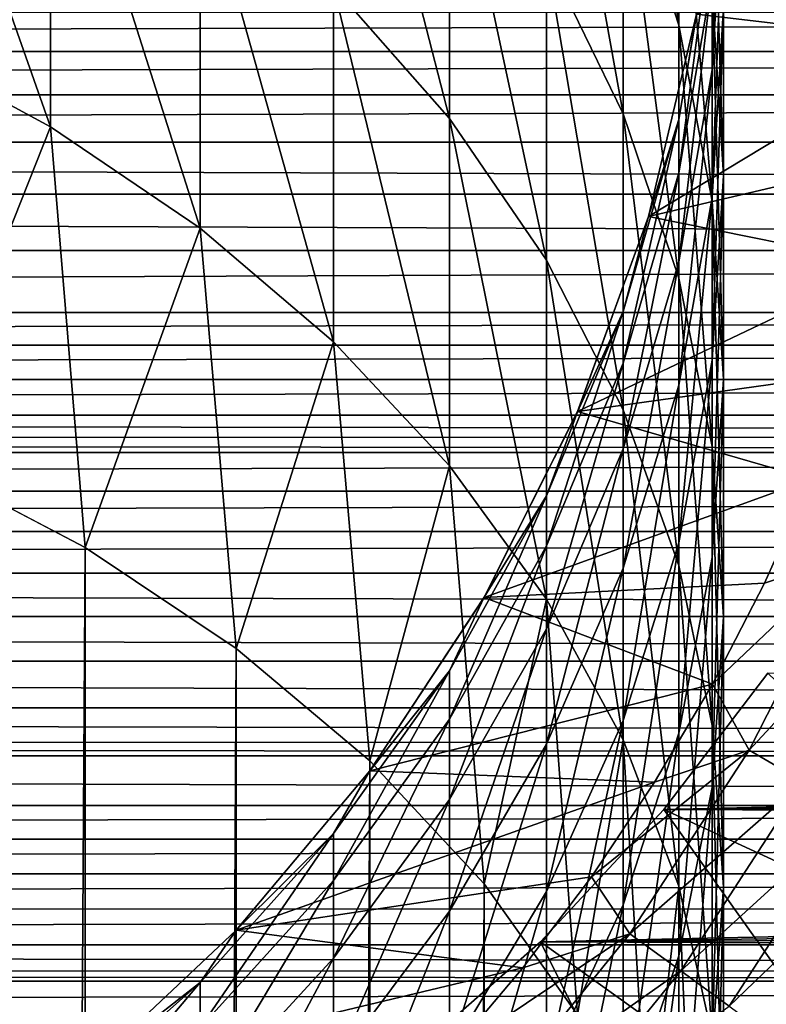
# Model space of a CAD drawing. Header units: metres. Extents: x -109 to 109, y -315 to 32.
# Tile 209 of 256: x 7.88 to 13.31, y -9.46 to -2.3. Entities that reach past the tile are written whole.
import ezdxf

# ---------------------------------------------------------------- set-up
doc = ezdxf.new("R2010")
doc.units = ezdxf.units.M
doc.layers.add('solid_K244242000C74_AAA', color=7, linetype='CONTINUOUS')

msp = doc.modelspace()

# ---------------------------------------------------------------- linework, layer by layer
at = {"layer": 'solid_K244242000C74_AAA'}
for points in [[(12.674063, -2.335769, 121.259621), (12.674063, -0.758608, 117.841667), (12.270483, 0.535445, 118.378159)], [(12.270483, -1.087848, 121.896088), (12.674063, -2.335769, 121.259621), (12.270483, 0.535445, 118.378159)], [(8.105368, -3.075629, 135.352371), (8.105368, -0.389374, 131.949005), (6.916417, 0.292844, 132.445236)], [(6.916417, -2.434491, 135.900665), (8.105368, -3.075629, 135.352371), (6.916417, 0.292844, 132.445236)], [(11.007415, -3.01552, 130.038788), (11.007415, -0.746766, 126.64711), (10.163809, 0.266688, 127.268814)], [(10.163809, -2.054023, 130.738174), (11.007415, -3.01552, 130.038788), (10.163809, 0.266688, 127.268814)], [(12.270483, -2.982415, 125.27565), (12.270483, -1.087848, 121.896088), (11.712595, 0.111974, 122.508018)], [(11.712595, -1.834359, 125.979927), (12.270483, -2.982415, 125.27565), (11.712595, 0.111974, 122.508018)], [(9.192389, -3.813907, 134.721024), (9.192389, -1.174956, 131.377579), (8.105368, -0.389374, 131.949005)], [(8.105368, -3.075629, 135.352371), (9.192389, -3.813907, 134.721024), (8.105368, -0.389374, 131.949005)], [(12.918259, -2.660272, 109.671906), (12.918259, -1.992178, 106.315231), (13, -0.554578, 106.543045)], [(13, -1.245004, 110.011917), (12.918259, -2.660272, 109.671906), (13, -0.554578, 106.543045)], [(11.712595, -4.047355, 129.288254), (11.712595, -1.834359, 125.979927), (11.007415, -0.746766, 126.64711)], [(11.007415, -3.01552, 130.038788), (11.712595, -4.047355, 129.288254), (11.007415, -0.746766, 126.64711)], [(12.918259, -3.616098, 120.606628), (12.918259, -2.086266, 117.291245), (12.674063, -0.758608, 117.841667)], [(12.674063, -2.335769, 121.259621), (12.918259, -3.616098, 120.606628), (12.674063, -0.758608, 117.841667)], [(13, -3.430833, 116.733818), (13, -2.205734, 113.415848), (12.918259, -0.821541, 113.865959)], [(12.918259, -2.086266, 117.291245), (13, -3.430833, 116.733818), (12.918259, -0.821541, 113.865959)], [(12.674063, -4.176496, 124.543144), (12.674063, -2.335769, 121.259621), (12.270483, -1.087848, 121.896088)], [(12.270483, -2.982415, 125.27565), (12.674063, -4.176496, 124.543144), (12.270483, -1.087848, 121.896088)], [(10.163809, -4.64004, 134.014542), (10.163809, -2.054023, 130.738174), (9.192389, -1.174956, 131.377579)], [(9.192389, -3.813907, 134.721024), (10.163809, -4.64004, 134.014542), (9.192389, -1.174956, 131.377579)], [(12.918259, -3.589927, 112.965736), (12.918259, -2.660272, 109.671906), (13, -1.245004, 110.011917)], [(13, -2.205734, 113.415848), (12.918259, -3.589927, 112.965736), (13, -1.245004, 110.011917)], [(12.802501, -2.257426, 99.5), (12.918259, -1.589771, 102.916458), (12.674063, -3.022575, 102.803696)], [(12.674063, -3.4117, 106.090286), (12.674063, -3.022575, 102.803696), (12.918259, -1.589771, 102.916458)], [(12.918259, -1.992178, 106.315231), (12.674063, -3.4117, 106.090286), (12.918259, -1.589771, 102.916458)], [(12.802513, -2.257326, 75.5), (14.550302, -2.463416, 75.5), (14.665458, -1.643934, 75.5)], [(12.270483, -5.136553, 128.495987), (12.270483, -2.982415, 125.27565), (11.712595, -1.834359, 125.979927)], [(11.712595, -4.047355, 129.288254), (12.270483, -5.136553, 128.495987), (11.712595, -1.834359, 125.979927)], [(12.674063, -4.057743, 109.336166), (12.674063, -3.4117, 106.090286), (12.918259, -1.992178, 106.315231)], [(12.918259, -2.660272, 109.671906), (12.674063, -4.057743, 109.336166), (12.918259, -1.992178, 106.315231)], [(11.007415, -5.54364, 133.241806), (11.007415, -3.01552, 130.038788), (10.163809, -2.054023, 130.738174)], [(10.163809, -4.64004, 134.014542), (11.007415, -5.54364, 133.241806), (10.163809, -2.054023, 130.738174)], [(13, -4.912732, 119.945313), (13, -3.430833, 116.733818), (12.918259, -2.086266, 117.291245)], [(12.918259, -3.616098, 120.606628), (13, -4.912732, 119.945313), (12.918259, -2.086266, 117.291245)], [(12.918259, -4.7754, 116.176384), (12.918259, -3.589927, 112.965736), (13, -2.205734, 113.415848)], [(13, -3.430833, 116.733818), (12.918259, -4.7754, 116.176384), (13, -2.205734, 113.415848)], [(-54.482456, -2.527898, -14.785457), (-54.386345, -2.242078, -14.83149), (54.386513, -2.242288, -14.831458)], [(-54.482456, -2.527898, -14.785457), (54.386513, -2.242288, -14.831458), (54.482876, -2.528156, -14.785413)], [(12.802513, -2.257326, 75.5), (12.453831, -3.728525, 75.5), (14.550302, -2.463416, 75.5)], [(12.453864, -3.728442, 99.5), (12.453831, -3.728525, 75.5), (12.802513, -2.257326, 75.5)], [(12.453864, -3.728442, 99.5), (12.802513, -2.257326, 75.5), (12.802501, -2.257426, 99.5)], [(12.453864, -3.728442, 99.5), (12.802501, -2.257426, 99.5), (12.674063, -3.022575, 102.803696)], [(12.918259, -5.401585, 123.791618), (12.918259, -3.616098, 120.606628), (12.674063, -2.335769, 121.259621)], [(12.674063, -4.176496, 124.543144), (12.918259, -5.401585, 123.791618), (12.674063, -2.335769, 121.259621)], [(7.143617, -5.500067, 138.999939), (8.105368, -3.075629, 135.352371), (6.916417, -2.434491, 135.900665)], [(12.453831, -3.728525, 75.5), (14.389163, -3.275698, 75.5), (14.550302, -2.463416, 75.5)], [(-54.59819, -2.843589, -14.728001), (-54.482456, -2.527898, -14.785457), (54.482876, -2.528156, -14.785413)], [(-54.59819, -2.843589, -14.728001), (54.482876, -2.528156, -14.785413), (54.599014, -2.84385, -14.72795)], [(12.674063, -4.956714, 112.521286), (12.674063, -4.057743, 109.336166), (12.918259, -2.660272, 109.671906)], [(12.918259, -3.589927, 112.965736), (12.674063, -4.956714, 112.521286), (12.918259, -2.660272, 109.671906)], [(-54.736465, -3.188792, -14.657135), (-54.59819, -2.843589, -14.728001), (54.599014, -2.84385, -14.72795)], [(-54.736465, -3.188792, -14.657135), (54.599014, -2.84385, -14.72795), (54.737633, -3.188897, -14.657112)], [(12.674063, -6.269416, 127.671959), (12.674063, -4.176496, 124.543144), (12.270483, -2.982415, 125.27565)], [(12.270483, -5.136553, 128.495987), (12.674063, -6.269416, 127.671959), (12.270483, -2.982415, 125.27565)], [(7.143617, -5.500067, 138.999939), (8.356239, -6.138417, 138.361588), (8.105368, -3.075629, 135.352371)], [(8.356239, -6.138417, 138.361588), (9.192389, -3.813907, 134.721024), (8.105368, -3.075629, 135.352371)], [(11.712595, -6.513342, 132.412552), (11.712595, -4.047355, 129.288254), (11.007415, -3.01552, 130.038788)], [(11.007415, -5.54364, 133.241806), (11.712595, -6.513342, 132.412552), (11.007415, -3.01552, 130.038788)], [(12.453864, -3.728442, 99.5), (12.674063, -3.022575, 102.803696), (12.270483, -4.419112, 102.693787)], [(12.270483, -4.795291, 105.87104), (12.270483, -4.419112, 102.693787), (12.674063, -3.022575, 102.803696)], [(12.674063, -3.4117, 106.090286), (12.270483, -4.795291, 105.87104), (12.674063, -3.022575, 102.803696)], [(-54.901939, -3.565622, -14.570049), (-54.736465, -3.188792, -14.657135), (54.903008, -3.565614, -14.570051)], [(-54.736465, -3.188792, -14.657135), (54.737633, -3.188897, -14.657112), (54.903008, -3.565614, -14.570051)], [(12.453831, -3.728525, 75.5), (14.182701, -4.07806, 75.5), (14.389163, -3.275698, 75.5)], [(12.270483, -5.419841, 109.008934), (12.270483, -4.795291, 105.87104), (12.674063, -3.4117, 106.090286)], [(12.674063, -4.057743, 109.336166), (12.270483, -5.419841, 109.008934), (12.674063, -3.4117, 106.090286)], [(12.918259, -6.209367, 119.284004), (12.918259, -4.7754, 116.176384), (13, -3.430833, 116.733818)], [(13, -4.912732, 119.945313), (12.918259, -6.209367, 119.284004), (13, -3.430833, 116.733818)], [(-55.100262, -3.977244, -14.463109), (-54.901939, -3.565622, -14.570049), (55.100708, -3.977313, -14.463091)], [(-54.901939, -3.565622, -14.570049), (54.903008, -3.565614, -14.570051), (55.100708, -3.977313, -14.463091)], [(12.674063, -6.103058, 115.625961), (12.674063, -4.956714, 112.521286), (12.918259, -3.589927, 112.965736)], [(12.918259, -4.7754, 116.176384), (12.674063, -6.103058, 115.625961), (12.918259, -3.589927, 112.965736)], [(13, -6.642277, 123.03051), (13, -4.912732, 119.945313), (12.918259, -3.616098, 120.606628)], [(12.918259, -5.401585, 123.791618), (13, -6.642277, 123.03051), (12.918259, -3.616098, 120.606628)], [(11.93681, -5.149037, 99.5), (12.453831, -3.728525, 75.5), (12.453864, -3.728442, 99.5)], [(11.93681, -5.149037, 99.5), (12.453864, -3.728442, 99.5), (12.270483, -4.419112, 102.693787)], [(11.93681, -5.149037, 99.5), (11.936845, -5.148944, 75.5), (12.453831, -3.728525, 75.5)], [(12.453831, -3.728525, 75.5), (11.936845, -5.148944, 75.5), (14.182701, -4.07806, 75.5)], [(8.356239, -6.138417, 138.361588), (9.455857, -6.871995, 137.628006), (9.192389, -3.813907, 134.721024)], [(9.455857, -6.871995, 137.628006), (10.163809, -4.64004, 134.014542), (9.192389, -3.813907, 134.721024)], [(-55.337784, -4.42641, -14.332024), (-55.100262, -3.977244, -14.463109), (55.100708, -3.977313, -14.463091)], [(-55.337784, -4.42641, -14.332024), (55.100708, -3.977313, -14.463091), (55.337467, -4.426559, -14.331977)], [(12.270483, -7.536953, 131.537201), (12.270483, -5.136553, 128.495987), (11.712595, -4.047355, 129.288254)], [(11.712595, -6.513342, 132.412552), (12.270483, -7.536953, 131.537201), (11.712595, -4.047355, 129.288254)], [(11.936845, -5.148944, 75.5), (13.931457, -4.867616, 75.5), (14.182701, -4.07806, 75.5)], [(12.270483, -6.288904, 112.088081), (12.270483, -5.419841, 109.008934), (12.674063, -4.057743, 109.336166)], [(12.674063, -4.956714, 112.521286), (12.270483, -6.288904, 112.088081), (12.674063, -4.057743, 109.336166)], [(12.918259, -7.431698, 126.826538), (12.918259, -5.401585, 123.791618), (12.674063, -4.176496, 124.543144)], [(12.674063, -6.269416, 127.671959), (12.918259, -7.431698, 126.826538), (12.674063, -4.176496, 124.543144)], [(-55.473351, -4.665706, -14.255918), (-55.337784, -4.42641, -14.332024), (55.337467, -4.426559, -14.331977)], [(-55.473351, -4.665706, -14.255918), (55.337467, -4.426559, -14.331977), (55.472794, -4.665888, -14.255858)], [(11.93681, -5.149037, 99.5), (12.270483, -4.419112, 102.693787), (11.712595, -5.761821, 102.588112)], [(11.712595, -6.125553, 105.66024), (11.712595, -5.761821, 102.588112), (12.270483, -4.419112, 102.693787)], [(12.270483, -4.795291, 105.87104), (11.712595, -6.125553, 105.66024), (12.270483, -4.419112, 102.693787)], [(9.455857, -6.871995, 137.628006), (10.427602, -7.690881, 136.809113), (10.163809, -4.64004, 134.014542)], [(10.427602, -7.690881, 136.809113), (11.007415, -5.54364, 133.241806), (10.163809, -4.64004, 134.014542)], [(-55.621552, -4.915199, -14.171832), (-55.473351, -4.665706, -14.255918), (55.472794, -4.665888, -14.255858)], [(-55.621552, -4.915199, -14.171832), (55.472794, -4.665888, -14.255858), (55.620914, -4.91545, -14.171744)], [(11.712595, -6.729439, 108.694305), (11.712595, -6.125553, 105.66024), (12.270483, -4.795291, 105.87104)], [(12.270483, -5.419841, 109.008934), (11.712595, -6.729439, 108.694305), (12.270483, -4.795291, 105.87104)], [(12.674063, -7.489695, 118.631012), (12.674063, -6.103058, 115.625961), (12.918259, -4.7754, 116.176384)], [(12.918259, -6.209367, 119.284004), (12.674063, -7.489695, 118.631012), (12.918259, -4.7754, 116.176384)], [(11.936845, -5.148944, 75.5), (13.636665, -5.640985, 75.5), (13.931457, -4.867616, 75.5)], [(-55.783497, -5.175171, -14.078978), (-55.621552, -4.915199, -14.171832), (55.620914, -4.91545, -14.171744)], [(-55.783497, -5.175171, -14.078978), (55.620914, -4.91545, -14.171744), (55.782906, -5.175472, -14.078867)], [(12.918259, -7.882968, 122.269409), (12.918259, -6.209367, 119.284004), (13, -4.912732, 119.945313)], [(13, -6.642277, 123.03051), (12.918259, -7.882968, 122.269409), (13, -4.912732, 119.945313)], [(12.270483, -7.397111, 115.08947), (12.270483, -6.288904, 112.088081), (12.674063, -4.956714, 112.521286)], [(12.674063, -6.103058, 115.625961), (12.270483, -7.397111, 115.08947), (12.674063, -4.956714, 112.521286)], [(11.936845, -5.148944, 75.5), (11.258284, -6.500063, 75.5), (13.636665, -5.640985, 75.5)], [(11.25833, -6.5, 99.5), (11.258284, -6.500063, 75.5), (11.936845, -5.148944, 75.5)], [(11.25833, -6.5, 99.5), (11.936845, -5.148944, 75.5), (11.93681, -5.149037, 99.5)], [(11.25833, -6.5, 99.5), (11.93681, -5.149037, 99.5), (11.712595, -5.761821, 102.588112)], [(12.674063, -8.601601, 130.62674), (12.674063, -6.269416, 127.671959), (12.270483, -5.136553, 128.495987)], [(12.270483, -7.536953, 131.537201), (12.674063, -8.601601, 130.62674), (12.270483, -5.136553, 128.495987)], [(-55.897659, -5.351582, -14.012872), (-55.783497, -5.175171, -14.078978), (55.879856, -5.325472, -14.022816)], [(-55.783497, -5.175171, -14.078978), (55.782906, -5.175472, -14.078867), (55.879856, -5.325472, -14.022816)], [(-55.960014, -5.445732, -13.976552), (-55.897659, -5.351582, -14.012872), (55.95961, -5.446021, -13.976439)], [(-55.897659, -5.351582, -14.012872), (55.879856, -5.325472, -14.022816), (55.95961, -5.446021, -13.976439)], [(11.712595, -7.569747, 111.671577), (11.712595, -6.729439, 108.694305), (12.270483, -5.419841, 109.008934)], [(12.270483, -6.288904, 112.088081), (11.712595, -7.569747, 111.671577), (12.270483, -5.419841, 109.008934)], [(13, -8.608783, 125.970345), (13, -6.642277, 123.03051), (12.918259, -5.401585, 123.791618)], [(12.918259, -7.431698, 126.826538), (13, -8.608783, 125.970345), (12.918259, -5.401585, 123.791618)], [(-56.153084, -5.727384, -13.863516), (-55.960014, -5.445732, -13.976552), (55.95961, -5.446021, -13.976439)], [(-56.153084, -5.727384, -13.863516), (55.95961, -5.446021, -13.976439), (56.15292, -5.727623, -13.863418)], [(7.148671, -216.503082, 349.99823), (8.356239, -6.138417, 138.361588), (7.143617, -5.500067, 138.999939)], [(10.427602, -7.690881, 136.809113), (11.25833, -8.584001, 135.916), (11.007415, -5.54364, 133.241806)], [(11.25833, -8.584001, 135.916), (11.712595, -6.513342, 132.412552), (11.007415, -5.54364, 133.241806)], [(11.258284, -6.500063, 75.5), (13.298896, -6.396797, 75.5), (13.636665, -5.640985, 75.5)], [(13.908973, -6.192674, 75.463287), (13.636665, -5.640985, 75.5), (13.298896, -6.396797, 75.5)], [(-56.363251, -6.019932, -13.739011), (-56.153084, -5.727384, -13.863516), (56.15292, -5.727623, -13.863418)], [(-56.363251, -6.019932, -13.739011), (56.15292, -5.727623, -13.863418), (56.363365, -6.020088, -13.738942)], [(11.25833, -6.5, 99.5), (11.712595, -5.761821, 102.588112), (11.007415, -7.033816, 102.488007)], [(11.007415, -7.385757, 105.460541), (11.007415, -7.033816, 102.488007), (11.712595, -5.761821, 102.588112)], [(11.712595, -6.125553, 105.66024), (11.007415, -7.385757, 105.460541), (11.712595, -5.761821, 102.588112)], [(-56.592854, -6.323869, -13.601789), (-56.363251, -6.019932, -13.739011), (56.363365, -6.020088, -13.738942)], [(-56.592854, -6.323869, -13.601789), (56.363365, -6.020088, -13.738942), (56.593132, -6.323953, -13.60175)], [(7.148671, -216.503082, 349.99823), (8.362031, -217.142517, 349.358795), (8.356239, -6.138417, 138.361588)], [(8.362031, -217.142517, 349.358795), (9.455857, -6.871995, 137.628006), (8.356239, -6.138417, 138.361588)], [(11.007415, -7.970067, 108.396255), (11.007415, -7.385757, 105.460541), (11.712595, -6.125553, 105.66024)], [(11.712595, -6.729439, 108.694305), (11.007415, -7.970067, 108.396255), (11.712595, -6.125553, 105.66024)], [(12.270483, -8.737617, 117.994545), (12.270483, -7.397111, 115.08947), (12.674063, -6.103058, 115.625961)], [(12.674063, -7.489695, 118.631012), (12.270483, -8.737617, 117.994545), (12.674063, -6.103058, 115.625961)], [(12.674063, -9.108058, 121.517883), (12.674063, -7.489695, 118.631012), (12.918259, -6.209367, 119.284004)], [(12.918259, -7.882968, 122.269409), (12.674063, -9.108058, 121.517883), (12.918259, -6.209367, 119.284004)], [(13.908973, -6.192674, 75.463287), (13.298896, -6.396797, 75.5), (12.919086, -7.132758, 75.5)], [(13.908973, -6.192674, 75.463287), (12.919086, -7.132758, 75.5), (13.185468, -7.612633, 75.463287)], [(13.908973, -6.192674, 75.463287), (13.185468, -7.612633, 75.463287), (14.327603, -6.37906, 75.353462)], [(11.712595, -8.641287, 114.573654), (11.712595, -7.569747, 111.671577), (12.270483, -6.288904, 112.088081)], [(12.270483, -7.397111, 115.08947), (11.712595, -8.641287, 114.573654), (12.270483, -6.288904, 112.088081)], [(12.918259, -9.693895, 129.692642), (12.918259, -7.431698, 126.826538), (12.674063, -6.269416, 127.671959)], [(12.674063, -8.601601, 130.62674), (12.918259, -9.693895, 129.692642), (12.674063, -6.269416, 127.671959)], [(-56.842701, -6.639006, -13.450785), (-56.592854, -6.323869, -13.601789), (56.843044, -6.639031, -13.450772)], [(-56.592854, -6.323869, -13.601789), (56.593132, -6.323953, -13.60175), (56.843044, -6.639031, -13.450772)], [(11.258284, -6.500063, 75.5), (12.919086, -7.132758, 75.5), (13.298896, -6.396797, 75.5)], [(13.185468, -7.612633, 75.463287), (13.582321, -7.841757, 75.353462), (14.327603, -6.37906, 75.353462)], [(10.427602, -7.763062, 99.5), (11.258284, -6.500063, 75.5), (11.25833, -6.5, 99.5)], [(10.427602, -7.763062, 99.5), (11.25833, -6.5, 99.5), (11.007415, -7.033816, 102.488007)], [(10.427602, -7.763062, 99.5), (10.427655, -7.762985, 75.5), (11.258284, -6.500063, 75.5)], [(11.258284, -6.500063, 75.5), (10.427655, -7.762985, 75.5), (12.919086, -7.132758, 75.5)], [(11.25833, -8.584001, 135.916), (11.93681, -9.539276, 134.960724), (11.712595, -6.513342, 132.412552)], [(11.93681, -9.539276, 134.960724), (12.270483, -7.536953, 131.537201), (11.712595, -6.513342, 132.412552)], [(-57.114815, -6.965628, -13.284579), (-56.842701, -6.639006, -13.450785), (57.115116, -6.965627, -13.284579)], [(-56.842701, -6.639006, -13.450785), (56.843044, -6.639031, -13.450772), (57.115116, -6.965627, -13.284579)], [(12.918259, -9.785867, 125.114159), (12.918259, -7.882968, 122.269409), (13, -6.642277, 123.03051)], [(13, -8.608783, 125.970345), (12.918259, -9.785867, 125.114159), (13, -6.642277, 123.03051)], [(11.007415, -8.783134, 111.277008), (11.007415, -7.970067, 108.396255), (11.712595, -6.729439, 108.694305)], [(11.712595, -7.569747, 111.671577), (11.007415, -8.783134, 111.277008), (11.712595, -6.729439, 108.694305)], [(8.362031, -217.142517, 349.358795), (9.462083, -217.877335, 348.623993), (9.455857, -6.871995, 137.628006)], [(9.462083, -217.877335, 348.623993), (10.427602, -7.690881, 136.809113), (9.455857, -6.871995, 137.628006)], [(-57.411022, -7.30376, -13.101721), (-57.114815, -6.965628, -13.284579), (57.411224, -7.30376, -13.101721)], [(-57.114815, -6.965628, -13.284579), (57.115116, -6.965627, -13.284579), (57.411224, -7.30376, -13.101721)], [(10.427602, -7.763062, 99.5), (11.007415, -7.033816, 102.488007), (10.163809, -8.219101, 102.394722)], [(10.163809, -8.560055, 105.274452), (10.163809, -8.219101, 102.394722), (11.007415, -7.033816, 102.488007)], [(11.007415, -7.385757, 105.460541), (10.163809, -8.560055, 105.274452), (11.007415, -7.033816, 102.488007)], [(13.322607, -7.051901, 13.238983), (12.56513, -8.04336, 12.661136), (48.475487, -7.225104, 13.14526)], [(16.023153, -9.640984, 26.77269), (12.56513, -8.04336, 12.661136), (13.322607, -7.051901, 13.238983)], [(10.427655, -7.762985, 75.5), (12.498756, -7.846038, 75.5), (12.919086, -7.132758, 75.5)], [(13.185468, -7.612633, 75.463287), (12.919086, -7.132758, 75.5), (12.498756, -7.846038, 75.5)], [(12.56513, -8.04336, 12.661136), (48.477367, -7.552647, 12.959843), (48.475487, -7.225104, 13.14526)], [(-57.650047, -7.56507, -12.952595), (-57.411022, -7.30376, -13.101721), (57.63216, -7.545741, -12.963865)], [(-57.411022, -7.30376, -13.101721), (57.411224, -7.30376, -13.101721), (57.63216, -7.545741, -12.963865)], [(10.163809, -9.126122, 108.118515), (10.163809, -8.560055, 105.274452), (11.007415, -7.385757, 105.460541)], [(11.007415, -7.970067, 108.396255), (10.163809, -9.126122, 108.118515), (11.007415, -7.385757, 105.460541)], [(11.712595, -9.937438, 117.382614), (11.712595, -8.641287, 114.573654), (12.270483, -7.397111, 115.08947)], [(12.270483, -8.737617, 117.994545), (11.712595, -9.937438, 117.382614), (12.270483, -7.397111, 115.08947)], [(13, -10.800101, 128.746658), (13, -8.608783, 125.970345), (12.918259, -7.431698, 126.826538)], [(12.918259, -9.693895, 129.692642), (13, -10.800101, 128.746658), (12.918259, -7.431698, 126.826538)], [(12.270483, -10.302138, 120.785378), (12.270483, -8.737617, 117.994545), (12.674063, -7.489695, 118.631012)], [(12.674063, -9.108058, 121.517883), (12.270483, -10.302138, 120.785378), (12.674063, -7.489695, 118.631012)], [(-57.73254, -7.653027, -12.900821), (-57.650047, -7.56507, -12.952595), (57.732616, -7.653055, -12.900805)], [(-57.650047, -7.56507, -12.952595), (57.63216, -7.545741, -12.963865), (57.732616, -7.653055, -12.900805)], [(11.007415, -9.819938, 114.085007), (11.007415, -8.783134, 111.277008), (11.712595, -7.569747, 111.671577)], [(11.712595, -8.641287, 114.573654), (11.007415, -9.819938, 114.085007), (11.712595, -7.569747, 111.671577)], [(11.93681, -9.539276, 134.960724), (12.453864, -10.543788, 133.956207), (12.270483, -7.536953, 131.537201)], [(12.453864, -10.543788, 133.956207), (12.674063, -8.601601, 130.62674), (12.270483, -7.536953, 131.537201)], [(12.56513, -8.04336, 12.661136), (48.499599, -7.876977, 12.765313), (48.477367, -7.552647, 12.959843)], [(-58.082401, -8.013789, -12.679873), (-57.73254, -7.653027, -12.900821), (58.082382, -8.013843, -12.679839)], [(-57.73254, -7.653027, -12.900821), (57.732616, -7.653055, -12.900805), (58.082382, -8.013843, -12.679839)], [(13.185468, -7.612633, 75.463287), (12.498756, -7.846038, 75.5), (12.038722, -8.535143, 75.5)], [(13.185468, -7.612633, 75.463287), (12.038722, -8.535143, 75.5), (12.317499, -8.949187, 75.463287)], [(13.185468, -7.612633, 75.463287), (12.317499, -8.949187, 75.463287), (13.582321, -7.841757, 75.353462)], [(9.462083, -217.877335, 348.623993), (10.433921, -218.697556, 347.803772), (10.427602, -7.690881, 136.809113)], [(10.433921, -218.697556, 347.803772), (11.25833, -8.584001, 135.916), (10.427602, -7.690881, 136.809113)], [(10.427655, -7.762985, 75.5), (9.455807, -8.921181, 75.5), (12.498756, -7.846038, 75.5)], [(9.455857, -8.921142, 99.5), (9.455807, -8.921181, 75.5), (10.427655, -7.762985, 75.5)], [(9.455857, -8.921142, 99.5), (10.427655, -7.762985, 75.5), (10.427602, -7.763062, 99.5)], [(9.455857, -8.921142, 99.5), (10.427602, -7.763062, 99.5), (10.163809, -8.219101, 102.394722)], [(9.455807, -8.921181, 75.5), (12.038722, -8.535143, 75.5), (12.498756, -7.846038, 75.5)], [(12.317499, -8.949187, 75.463287), (12.68823, -9.218538, 75.353462), (13.582321, -7.841757, 75.353462)], [(12.56513, -8.04336, 12.661136), (48.542076, -8.197743, 12.561728), (48.499599, -7.876977, 12.765313)], [(13.582321, -7.841757, 75.353462), (12.68823, -9.218538, 75.353462), (13.959386, -8.059456, 75.173233)], [(12.674063, -10.94815, 124.26873), (12.674063, -9.108058, 121.517883), (12.918259, -7.882968, 122.269409)], [(12.918259, -9.785867, 125.114159), (12.674063, -10.94815, 124.26873), (12.918259, -7.882968, 122.269409)], [(-58.331547, -8.26016, -12.520773), (-58.082401, -8.013789, -12.679873), (58.082382, -8.013843, -12.679839)], [(-58.331547, -8.26016, -12.520773), (58.082382, -8.013843, -12.679839), (58.331486, -8.260226, -12.520729)], [(10.163809, -9.913807, 110.909332), (10.163809, -9.126122, 108.118515), (11.007415, -7.970067, 108.396255)], [(11.007415, -8.783134, 111.277008), (10.163809, -9.913807, 110.909332), (11.007415, -7.970067, 108.396255)], [(12.56513, -8.04336, 12.661136), (11.668586, -9.007024, 11.994729), (48.542076, -8.197743, 12.561728)], [(14.886925, -11.316778, 26.77269), (11.668586, -9.007024, 11.994729), (12.56513, -8.04336, 12.661136)], [(14.886925, -11.316778, 26.77269), (12.56513, -8.04336, 12.661136), (16.023153, -9.640984, 26.77269)], [(12.68823, -9.218538, 75.353462), (13.040473, -9.474458, 75.173233), (13.959386, -8.059456, 75.173233)], [(13.959386, -8.059456, 75.173233), (13.040473, -9.474458, 75.173233), (14.307359, -8.260358, 74.927048)], [(9.455857, -8.921142, 99.5), (10.163809, -8.219101, 102.394722), (9.192389, -9.302771, 102.309433)], [(9.192389, -9.633679, 105.104324), (9.192389, -9.302771, 102.309433), (10.163809, -8.219101, 102.394722)], [(10.163809, -8.560055, 105.274452), (9.192389, -9.633679, 105.104324), (10.163809, -8.219101, 102.394722)], [(11.668586, -9.007024, 11.994729), (48.606167, -8.516861, 12.347594), (48.542076, -8.197743, 12.561728)], [(-58.59515, -8.511696, -12.351155), (-58.331547, -8.26016, -12.520773), (58.331486, -8.260226, -12.520729)], [(-58.59515, -8.511696, -12.351155), (58.331486, -8.260226, -12.520729), (58.59507, -8.51177, -12.351104)], [(13.040473, -9.474458, 75.173233), (13.36554, -9.710632, 74.927048), (14.307359, -8.260358, 74.927048)], [(-58.873028, -8.767994, -12.17055), (-58.59515, -8.511696, -12.351155), (58.59507, -8.51177, -12.351104)], [(-58.873028, -8.767994, -12.17055), (58.59507, -8.51177, -12.351104), (58.87294, -8.768072, -12.170494)], [(11.668586, -9.007024, 11.994729), (48.691734, -8.83401, 12.122717), (48.606167, -8.516861, 12.347594)], [(9.192389, -10.183069, 107.864594), (9.192389, -9.633679, 105.104324), (10.163809, -8.560055, 105.274452)], [(10.163809, -9.126122, 108.118515), (9.192389, -10.183069, 107.864594), (10.163809, -8.560055, 105.274452)], [(9.455807, -8.921181, 75.5), (11.54108, -9.196875, 75.5), (12.038722, -8.535143, 75.5)], [(10.433921, -218.697556, 347.803772), (11.264376, -219.592072, 346.909241), (11.25833, -8.584001, 135.916)], [(11.264376, -219.592072, 346.909241), (11.93681, -9.539276, 134.960724), (11.25833, -8.584001, 135.916)], [(12.317499, -8.949187, 75.463287), (12.038722, -8.535143, 75.5), (11.54108, -9.196875, 75.5)], [(11.007415, -11.074071, 116.80291), (11.007415, -9.819938, 114.085007), (11.712595, -8.641287, 114.573654)], [(11.712595, -9.937438, 117.382614), (11.007415, -11.074071, 116.80291), (11.712595, -8.641287, 114.573654)], [(12.453864, -10.543788, 133.956207), (12.802501, -11.583954, 132.916046), (12.674063, -8.601601, 130.62674)], [(12.802501, -11.583954, 132.916046), (12.918259, -9.693895, 129.692642), (12.674063, -8.601601, 130.62674)], [(12.918259, -11.906307, 127.800667), (12.918259, -9.785867, 125.114159), (13, -8.608783, 125.970345)], [(13, -10.800101, 128.746658), (12.918259, -11.906307, 127.800667), (13, -8.608783, 125.970345)], [(11.712595, -11.450194, 120.0811), (11.712595, -9.937438, 117.382614), (12.270483, -8.737617, 117.994545)], [(12.270483, -10.302138, 120.785378), (11.712595, -11.450194, 120.0811), (12.270483, -8.737617, 117.994545)], [(-59.166065, -9.028784, -11.978358), (-58.873028, -8.767994, -12.17055), (58.87294, -8.768072, -12.170494)], [(-59.166065, -9.028784, -11.978358), (58.87294, -8.768072, -12.170494), (59.165981, -9.028861, -11.978299)], [(10.163809, -10.918242, 113.629669), (10.163809, -9.913807, 110.909332), (11.007415, -8.783134, 111.277008)], [(11.007415, -9.819938, 114.085007), (10.163809, -10.918242, 113.629669), (11.007415, -8.783134, 111.277008)], [(11.668586, -9.007024, 11.994729), (48.8009, -9.14996, 11.886053), (48.691734, -8.83401, 12.122717)], [(8.356239, -9.958578, 99.5), (9.455807, -8.921181, 75.5), (9.455857, -8.921142, 99.5)], [(8.356239, -9.958578, 99.5), (9.455857, -8.921142, 99.5), (9.192389, -9.302771, 102.309433)], [(8.356239, -9.958578, 99.5), (8.356299, -9.958525, 75.5), (9.455807, -8.921181, 75.5)], [(9.455807, -8.921181, 75.5), (8.356299, -9.958525, 75.5), (11.54108, -9.196875, 75.5)], [(12.317499, -8.949187, 75.463287), (11.54108, -9.196875, 75.5), (11.007163, -9.829643, 75.5)], [(12.317499, -8.949187, 75.463287), (11.007163, -9.829643, 75.5), (11.314578, -10.187692, 75.463287)], [(12.317499, -8.949187, 75.463287), (11.314578, -10.187692, 75.463287), (12.68823, -9.218538, 75.353462)], [(11.668586, -9.007024, 11.994729), (10.626992, -9.924098, 11.247767), (48.8009, -9.14996, 11.886053)], [(13.576224, -12.859865, 26.77269), (10.626992, -9.924098, 11.247767), (11.668586, -9.007024, 11.994729)], [(13.576224, -12.859865, 26.77269), (11.668586, -9.007024, 11.994729), (14.886925, -11.316778, 26.77269)], [(-59.398952, -9.228862, -11.824894), (-59.166065, -9.028784, -11.978358), (59.381207, -9.213956, -11.836512)], [(-59.166065, -9.028784, -11.978358), (59.165981, -9.028861, -11.978299), (59.381207, -9.213956, -11.836512)], [(9.192389, -10.947546, 110.573181), (9.192389, -10.183069, 107.864594), (10.163809, -9.126122, 108.118515)], [(10.163809, -9.913807, 110.909332), (9.192389, -10.947546, 110.573181), (10.163809, -9.126122, 108.118515)], [(10.626992, -9.924098, 11.247767), (48.933437, -9.464097, 11.637477), (48.8009, -9.14996, 11.886053)], [(12.270483, -12.081013, 123.44471), (12.270483, -10.302138, 120.785378), (12.674063, -9.108058, 121.517883)], [(12.674063, -10.94815, 124.26873), (12.270483, -12.081013, 123.44471), (12.674063, -9.108058, 121.517883)], [(-59.476559, -9.294316, -11.773516), (-59.398952, -9.228862, -11.824894), (59.47649, -9.294389, -11.773459)], [(-59.398952, -9.228862, -11.824894), (59.381207, -9.213956, -11.836512), (59.47649, -9.294389, -11.773459)], [(8.356299, -9.958525, 75.5), (11.007163, -9.829643, 75.5), (11.54108, -9.196875, 75.5)], [(11.314578, -10.187692, 75.463287), (11.655122, -10.494319, 75.353462), (12.68823, -9.218538, 75.353462)], [(12.68823, -9.218538, 75.353462), (11.655122, -10.494319, 75.353462), (13.040473, -9.474458, 75.173233)], [(-59.803528, -9.563734, -11.555735), (-59.476559, -9.294316, -11.773516), (59.47649, -9.294389, -11.773459)], [(-59.803528, -9.563734, -11.555735), (59.47649, -9.294389, -11.773459), (59.803478, -9.563793, -11.555685)], [(8.356239, -9.958578, 99.5), (9.192389, -9.302771, 102.309433), (8.105368, -10.271197, 102.233215)], [(8.105368, -10.593129, 104.952286), (8.105368, -10.271197, 102.233215), (9.192389, -9.302771, 102.309433)], [(9.192389, -9.633679, 105.104324), (8.105368, -10.593129, 104.952286), (9.192389, -9.302771, 102.309433)]]:
    msp.add_3dface(points, dxfattribs=at)

doc.saveas('drawing.dxf')
